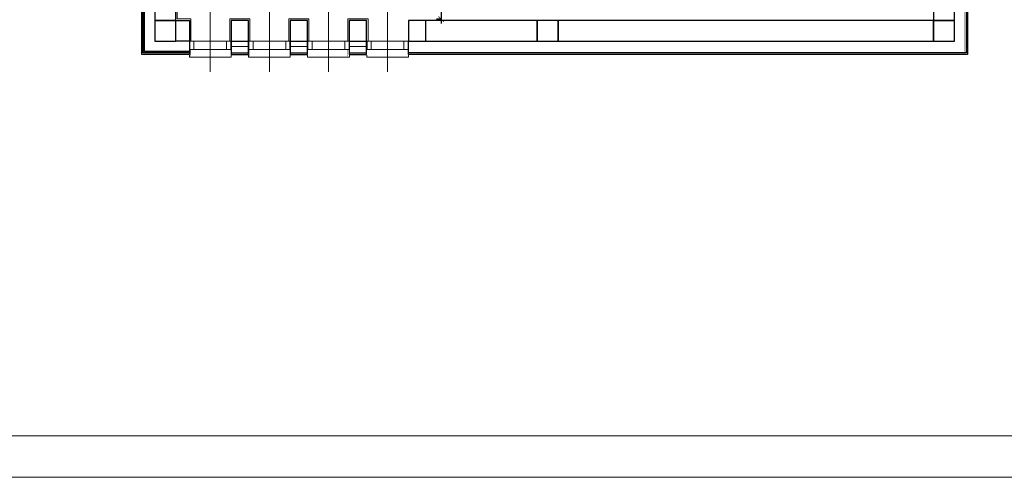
# Model space of a CAD drawing. Header units: millimetres. Extents: x -9038497 to 54128, y -10570064 to 59476.
# Tile 63 of 135: x 39374 to 40791, y 23154 to 23813. Entities that reach past the tile are written whole.
import ezdxf

# ---------------------------------------------------------------- set-up
doc = ezdxf.new("R2010")
doc.units = ezdxf.units.MM
doc.header["$LTSCALE"] = 0.8
doc.header["$PDMODE"] = 2
for name, color, linetype, lineweight in [('0 proj_widok widok widok', 7, 'Continuous', 0), ('ocieplenie', 214, 'Continuous', 13), ('SCIANY', 1, 'Continuous', 30), ('tynk', 252, 'Continuous', 5)]:
    doc.layers.add(name, color=color, linetype=linetype, lineweight=lineweight)
doc.layers.add('HATCH', color=4, linetype='Continuous', lineweight=9, plot=False)
doc.layers.add('STOLARKA', color=4, linetype='Continuous')
doc.styles.add('WYMIAR-50', font='ARIALN.TTF', dxfattribs={"height": 10})
doc.linetypes.add('BATTING', pattern='A,0.00254,-2.54,[134,ltypeshp.shx,S=2.54,R=0,X=-2.54,Y=0],-5.08,[134,ltypeshp.shx,S=2.54,R=180,X=2.54,Y=0],-2.54', length=10.16254)
doc.dimstyles.new('SKALA-50', dxfattribs={"dimscale": 5, "dimtxt": 10, "dimasz": 1.5, "dimexe": 1.3, "dimexo": 1.3, "dimgap": 0.5, "dimtad": 1, "dimdec": 1, "dimrnd": 0.5, "dimdsep": 46, "dimtxsty": 'WYMIAR-50', "dimblk": 'ARCHTICK', "dimcen": 1.5, "dimdle": 1.3, "dimadec": 0, "dimazin": 0, "dimtfac": 1, "dimtdec": 1, "dimtix": 1, "dimtmove": 2, "dimatfit": 3, "dimfxl": 2, "dimfxlon": 1, "dimtolj": 1, "dimarcsym": 0})

# ---------------------------------------------------------------- blocks, each defined once
blk = doc.blocks.new('G$C0CCF9696')
at = {"layer": 'STOLARKA', "color": 5, "lineweight": 0}
blk.add_line((100, 30), (0, 30), dxfattribs=at)
for points in [[(68, 59.5), (68, 53.5), (56, 53.5), (56, 59.5)], [(68, 59.5), (68, 53.5), (56, 53.5), (56, 59.5)], [(68, 53.5), (68, 6.5), (56, 6.5), (56, 53.5)], [(68, 53.5), (68, 6.5), (56, 6.5), (56, 53.5)], [(68, 0.5), (68, 6.5), (56, 6.5), (56, 0.5)]]:
    blk.add_lwpolyline(points, close=True, dxfattribs=at)
blk.add_lwpolyline([(76, 0), (79, 0), (79, 60), (76, 60)], dxfattribs=at)
blk.add_lwpolyline([(76, 0), (79, 0), (79, 60), (76, 60)], dxfattribs=at)
blk = doc.blocks.new('_ArchTick')
at = {"color": 0, "linetype": 'ByBlock', "const_width": 0.15}
blk.add_lwpolyline([(-0.5, -0.5), (0.5, 0.5)], dxfattribs=at)
blk = doc.blocks.new('*D2353')
at = {"layer": '0 proj_widok widok widok', "color": 0, "lineweight": -2, "ltscale": 0.8, "transparency": 16777216}
for p, q in [((39980.4, 24023.2), (39980.4, 23807.3)), ((39980.6, 24016.7), (39973.9, 24016.7)), ((39980.6, 23813.8), (39973.9, 23813.8))]:
    blk.add_line(p, q, dxfattribs=at)
at = {"layer": 'Defpoints', "color": 0, "lineweight": 0, "ltscale": 0.8, "transparency": 16777216}
for p in [(39987.1, 24016.7), (39980.4, 23813.8), (39987.1, 23813.8)]:
    blk.add_point(p, dxfattribs=at)
at = {"layer": '0 proj_widok widok widok', "color": 0, "lineweight": -2, "ltscale": 0.8, "transparency": 16777216, "xscale": 7.5, "yscale": 7.5, "zscale": 7.5}
for p, rotation in [((39980.4, 24016.7), 90), ((39980.4, 23813.8), 270)]:
    blk.add_blockref('_ArchTick', p, dxfattribs=dict(at, rotation=rotation))
at = {"layer": '0 proj_widok widok widok', "color": 0, "lineweight": 0, "ltscale": 0.8, "transparency": 16777216, "insert": (39972.8, 23915.3), "char_height": 10, "attachment_point": 5, "rotation": 90, "style": 'WYMIAR-50'}
blk.add_mtext('\\A1;203', dxfattribs=at)

msp = doc.modelspace()

# ---------------------------------------------------------------- linework, layer by layer
at = {"layer": '0 proj_widok widok widok', "lineweight": 0}
for points in [[(37959.87, 23153.88), (42159.87, 23153.88), (42159.87, 26101.88), (37959.87, 26101.88)], [(37959.87, 23153.88), (42159.87, 23153.88), (42159.87, 26101.88), (37959.87, 26101.88)], [(38279.87, 26041.88), (42099.87, 26041.88), (42099.87, 23213.88), (38279.87, 23213.88)]]:
    msp.add_lwpolyline(points, close=True, dxfattribs=at)
at = {"layer": 'HATCH', "linetype": 'BATTING', "lineweight": 0, "ltscale": 0.75}
for points in [[(39678.4, 23774.53), (39703.4, 23774.53)], [(39763.4, 23774.53), (39788.4, 23774.53)], [(39848.4, 23774.53), (39873.4, 23774.53)]]:
    msp.add_lwpolyline(points, dxfattribs=at)
at = {"layer": 'ocieplenie', "lineweight": 0, "ltscale": 40, "const_width": 0.1}
for points in [[(39620.57, 23770.03), (39620.57, 23760.03), (39546.81, 23760.03), (39546.81, 23833.78), (39556.81, 23833.78)], [(40718.81, 23833.78), (40740.81, 23833.78), (40740.81, 23760.03), (39931.4, 23760.03), (39931.4, 23770.03)], [(39676.4, 23770.03), (39676.4, 23760.03), (39705.4, 23760.03), (39705.4, 23770.03)], [(39761.4, 23770.03), (39761.4, 23760.03), (39790.4, 23760.03), (39790.4, 23770.03)], [(39846.4, 23770.03), (39846.4, 23760.03), (39875.4, 23760.03), (39875.4, 23770.03)]]:
    msp.add_lwpolyline(points, dxfattribs=at)
at = {"layer": 'ocieplenie', "lineweight": -3, "ltscale": 40}
for points in [[(39618.4, 23782.03), (39618.4, 23763.03), (39549.81, 23763.03), (39549.81, 23831.78), (39568.81, 23831.78)], [(39618.4, 23782.03), (39618.4, 23765.03), (39551.81, 23765.03), (39551.81, 23831.78), (39568.81, 23831.78)], [(39618.4, 23782.03), (39618.4, 23767.03), (39553.81, 23767.03), (39553.81, 23831.78), (39568.81, 23831.78)], [(40718.81, 23831.78), (40735.81, 23831.78), (40735.81, 23765.03), (39933.4, 23765.03), (39933.4, 23782.03)], [(40718.81, 23831.78), (40737.81, 23831.78), (40737.81, 23763.03), (39933.4, 23763.03), (39933.4, 23782.03)], [(39678.4, 23782.03), (39678.4, 23765.03), (39703.4, 23765.03), (39703.4, 23782.29)], [(39678.4, 23782.03), (39678.4, 23763.03), (39703.4, 23763.03), (39703.4, 23782.03)], [(39763.4, 23782.03), (39763.4, 23765.03), (39788.4, 23765.03), (39788.4, 23782.29)], [(39763.4, 23782.03), (39763.4, 23763.03), (39788.4, 23763.03), (39788.4, 23782.03)], [(39848.4, 23782.03), (39848.4, 23765.03), (39873.4, 23765.03), (39873.4, 23782.29)], [(39848.4, 23782.03), (39848.4, 23763.03), (39873.4, 23763.03), (39873.4, 23782.03)]]:
    msp.add_lwpolyline(points, dxfattribs=at)
at = {"layer": 'ocieplenie', "lineweight": 0, "ltscale": 40}
for points in [[(40718.81, 23831.78, 0.2, 0.2, 0), (40733.81, 23831.78, 0.2, 0.2, 0), (40733.81, 23767.03, 0.2, 0.2, 0), (39933.4, 23767.03, 0.2, 0.2, 0), (39933.4, 23782.03, 0.2, 0.2, 0)], [(39678.4, 23782.03, 0.2, 0.2, 0), (39678.4, 23767.03, 0.2, 0.2, 0), (39703.4, 23767.03, 0.2, 0.2, 0), (39703.4, 23782.03, 0.2, 0.2, 0)], [(39763.4, 23782.03, 0.2, 0.2, 0), (39763.4, 23767.03, 0.2, 0.2, 0), (39788.4, 23767.03, 0.2, 0.2, 0), (39788.4, 23782.03, 0.2, 0.2, 0)], [(39848.4, 23782.03, 0.2, 0.2, 0), (39848.4, 23767.03, 0.2, 0.2, 0), (39873.4, 23767.03, 0.2, 0.2, 0), (39873.4, 23782.03, 0.2, 0.2, 0)]]:
    msp.add_lwpolyline(points, format="xyseb", dxfattribs=at)
at = {"layer": 'SCIANY', "ltscale": 40}
for p, q in [((39568.81, 23831.78), (39568.81, 23812.03)), ((39598.81, 23812.03), (39598.81, 23831.78)), ((40688.81, 23831.78), (40688.81, 23812.03)), ((40718.81, 23812.03), (40718.81, 23831.78)), ((39598.81, 23812.03), (39568.81, 23812.03)), ((39568.81, 23812.03), (39568.81, 23782.03)), ((39568.81, 23812.03), (39598.81, 23812.03)), ((39598.81, 23782.03), (39598.81, 23812.03)), ((39598.81, 23782.03), (39598.81, 23812.03)), ((39598.81, 23812.03), (39618.4, 23812.03)), ((39618.4, 23812.03), (39618.4, 23782.03)), ((39703.4, 23812.03), (39678.4, 23812.03)), ((39678.4, 23812.03), (39678.4, 23782.03)), ((39703.4, 23782.03), (39703.4, 23812.03)), ((39788.4, 23812.03), (39763.4, 23812.03)), ((39763.4, 23812.03), (39763.4, 23782.03)), ((39788.4, 23782.03), (39788.4, 23812.03)), ((39873.4, 23812.03), (39848.4, 23812.03)), ((39848.4, 23812.03), (39848.4, 23782.03)), ((39873.4, 23782.03), (39873.4, 23812.03)), ((40118.81, 23812.03), (39933.4, 23812.03)), ((39933.4, 23812.03), (39933.4, 23782.03)), ((39958.4, 23812.03), (39933.4, 23812.03)), ((39933.4, 23812.03), (39933.4, 23782.03)), ((39958.4, 23782.03), (39958.4, 23812.03)), ((40148.81, 23812.03), (40118.81, 23812.03)), ((40118.81, 23812.03), (40118.81, 23782.03)), ((40118.81, 23782.03), (40118.81, 23812.03)), ((40148.81, 23782.03), (40148.81, 23812.03)), ((40688.81, 23812.03), (40148.81, 23812.03)), ((40148.81, 23812.03), (40148.81, 23782.03)), ((40718.81, 23812.03), (40688.81, 23812.03)), ((40688.81, 23812.03), (40688.81, 23782.03)), ((40688.81, 23782.03), (40688.81, 23812.03)), ((40688.81, 23812.03), (40718.81, 23812.03)), ((40718.81, 23782.03), (40718.81, 23812.03)), ((39568.81, 23782.03), (39598.81, 23782.03)), ((39618.4, 23782.03), (39598.81, 23782.03)), ((39678.4, 23782.03), (39703.4, 23782.03)), ((39763.4, 23782.03), (39788.4, 23782.03)), ((39848.4, 23782.03), (39873.4, 23782.03)), ((39933.4, 23782.03), (40118.81, 23782.03)), ((39933.4, 23782.03), (39958.4, 23782.03)), ((40118.81, 23782.03), (40148.81, 23782.03)), ((40148.81, 23782.03), (40688.81, 23782.03)), ((40688.81, 23782.03), (40718.81, 23782.03))]:
    msp.add_line(p, q, dxfattribs=at)
at = {"layer": 'tynk', "lineweight": 0, "ltscale": 40}
for points in [[(39620.4, 23782.03), (39620.4, 23814.03), (39600.81, 23814.03), (39600.81, 23833.78), (39568.81, 23833.78)], [(39705.4, 23782.03), (39705.4, 23814.03), (39676.4, 23814.03), (39676.4, 23782.03)], [(39790.4, 23782.03), (39790.4, 23814.03), (39761.4, 23814.03), (39761.4, 23782.03)], [(39875.4, 23782.03), (39875.4, 23814.03), (39846.4, 23814.03), (39846.4, 23782.03)]]:
    msp.add_lwpolyline(points, dxfattribs=at)

# ---------------------------------------------------------------- block references
at = {"color": 1, "lineweight": 0, "ltscale": 40, "rotation": 270}
for p in [(39618.56, 23838.03), (39703.56, 23838.03), (39788.56, 23838.03), (39873.56, 23838.03)]:
    msp.add_blockref('G$C0CCF9696', p, dxfattribs=at)

# ---------------------------------------------------------------- dimensions: what is measured, and where the dimension line sits
at = {"layer": '0 proj_widok widok widok', "lineweight": 0, "ltscale": 0.8}
dim = msp.add_linear_dim(base=(39980.37, 23813.82), p1=(39987.14, 24016.72), p2=(39987.14, 23813.82), angle=90, dimstyle='SKALA-50', dxfattribs=at)
dim.commit()
dim.dimension.update_dxf_attribs({"geometry": '*D2353', "text_midpoint": (39972.77, 23915.27)})

doc.saveas('drawing.dxf')
